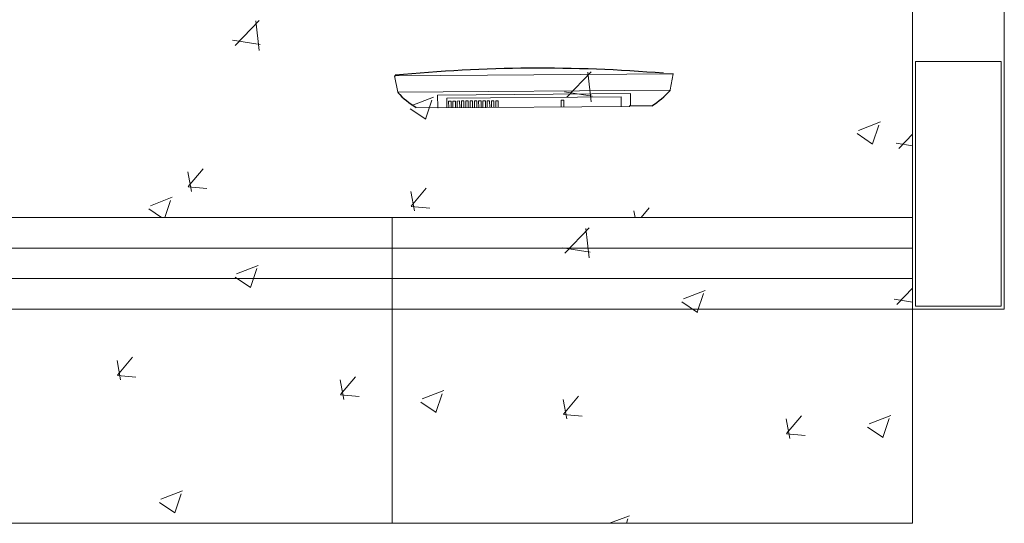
# Model space of a CAD drawing. Header units: feet. Extents: x 8 to 127, y 6 to 90.
# Tile 126 of 256: x 40.636 to 41.44, y 49.85 to 50.262. Entities that reach past the tile are written whole.
import ezdxf

# ---------------------------------------------------------------- set-up
doc = ezdxf.new("R2010")
doc.units = ezdxf.units.FT
doc.header["$MEASUREMENT"] = 0
for name, color, linetype in [('Alvenaria', 7, 'Continuous'), ('ESQUADRIAS', 252, 'Continuous'), ('FINA', 7, 'Continuous'), ('MOBILIÁRIO2', 250, 'Continuous'), ('NO ESPESSURA', 250, 'Continuous')]:
    doc.layers.add(name, color=color, linetype=linetype)

msp = doc.modelspace()

# ---------------------------------------------------------------- linework, layer by layer
at = {"layer": 'Alvenaria', "lineweight": 5}
for p, q in [((41.44022, 51.47504), (41.44022, 50.02504)), ((41.36522, 50.02504), (41.36522, 51.40004)), ((41.44022, 50.02504), (41.36522, 50.02504))]:
    msp.add_line(p, q, dxfattribs=at)
at = {"layer": 'ESQUADRIAS', "lineweight": 5}
for p, q in [((39.86522, 50.10004), (41.36522, 50.10004)), ((39.86522, 50.07504), (41.36522, 50.07504)), ((39.86522, 50.05004), (41.36522, 50.05004)), ((39.86522, 50.02504), (41.36522, 50.02504))]:
    msp.add_line(p, q, dxfattribs=at)
at = {"layer": 'FINA', "linetype": 'Continuous', "lineweight": 5}
for p, q in [((41.43758, 50.22754), (41.36758, 50.22754)), ((41.36758, 50.22754), (41.36758, 50.02754)), ((41.43758, 50.02754), (41.43758, 50.22754)), ((41.36758, 50.02754), (41.43758, 50.02754))]:
    msp.add_line(p, q, dxfattribs=at)
at = {"layer": 'MOBILIÁRIO2', "lineweight": 5}
for p, q in [((41.1697, 50.21757), (40.94222, 50.21588)), ((41.1697, 50.21757), (40.94222, 50.21588)), ((40.94222, 50.21594), (40.94322, 50.21578)), ((40.94222, 50.21594), (40.94322, 50.21578)), ((40.94479, 50.20253), (40.94223, 50.21581)), ((40.94479, 50.20253), (40.94223, 50.21581)), ((40.94322, 50.21578), (40.94266, 50.21628)), ((40.94322, 50.21578), (40.94266, 50.21628)), ((41.1623, 50.21748), (41.1697, 50.21765)), ((41.1623, 50.21748), (41.1697, 50.21765)), ((41.16969, 50.21749), (41.16734, 50.20427)), ((41.16969, 50.21749), (41.16734, 50.20427)), ((40.94578, 50.20262), (40.94479, 50.20253)), ((40.94578, 50.20262), (40.94479, 50.20253)), ((41.16729, 50.20405), (40.94483, 50.2024)), ((41.16729, 50.20405), (40.94483, 50.2024)), ((40.9449, 50.20229), (40.94578, 50.20262)), ((40.9449, 50.20229), (40.94578, 50.20262)), ((40.97735, 50.20014), (41.13481, 50.20131)), ((40.97735, 50.20014), (41.13481, 50.20131)), ((40.97742, 50.19014), (40.97735, 50.20014)), ((40.97742, 50.19014), (40.97735, 50.20014)), ((41.12735, 50.19875), (40.98485, 50.19769)), ((41.12735, 50.19875), (40.98485, 50.19769)), ((41.1274, 50.19075), (41.12735, 50.19875)), ((41.1274, 50.19075), (41.12735, 50.19875)), ((41.13481, 50.20131), (41.13489, 50.19131)), ((41.13481, 50.20131), (41.13489, 50.19131)), ((41.16734, 50.20427), (41.16722, 50.20394)), ((41.16734, 50.20427), (41.16722, 50.20394)), ((40.97742, 50.19014), (40.95991, 50.19001)), ((40.97742, 50.19014), (40.95991, 50.19001)), ((41.13439, 50.1908), (40.97792, 50.18964)), ((41.13439, 50.1908), (40.97792, 50.18964)), ((40.98485, 50.19769), (40.98491, 50.18969)), ((40.98485, 50.19769), (40.98491, 50.18969)), ((40.98637, 50.1952), (40.98837, 50.19522)), ((40.98637, 50.1952), (40.98837, 50.19522)), ((40.98641, 50.1897), (40.98637, 50.1952)), ((40.98641, 50.1897), (40.98637, 50.1952)), ((40.98837, 50.19522), (40.98841, 50.18972)), ((40.98837, 50.19522), (40.98841, 50.18972)), ((40.98987, 50.19523), (40.99187, 50.19524)), ((40.98987, 50.19523), (40.99187, 50.19524)), ((40.98991, 50.18973), (40.98987, 50.19523)), ((40.98991, 50.18973), (40.98987, 50.19523)), ((40.99187, 50.19524), (40.99191, 50.18974)), ((40.99187, 50.19524), (40.99191, 50.18974)), ((40.99337, 50.19525), (40.99537, 50.19527)), ((40.99337, 50.19525), (40.99537, 50.19527)), ((40.99341, 50.18975), (40.99337, 50.19525)), ((40.99341, 50.18975), (40.99337, 50.19525)), ((40.99537, 50.19527), (40.99541, 50.18977)), ((40.99537, 50.19527), (40.99541, 50.18977)), ((40.99687, 50.19528), (40.99887, 50.19529)), ((40.99687, 50.19528), (40.99887, 50.19529)), ((40.99691, 50.18978), (40.99687, 50.19528)), ((40.99691, 50.18978), (40.99687, 50.19528)), ((40.99887, 50.19529), (40.99891, 50.18979)), ((40.99887, 50.19529), (40.99891, 50.18979)), ((41.00037, 50.19531), (41.00237, 50.19532)), ((41.00037, 50.19531), (41.00237, 50.19532)), ((41.00041, 50.18981), (41.00037, 50.19531)), ((41.00041, 50.18981), (41.00037, 50.19531)), ((41.00237, 50.19532), (41.00241, 50.18982)), ((41.00237, 50.19532), (41.00241, 50.18982)), ((41.00387, 50.19533), (41.00587, 50.19535)), ((41.00387, 50.19533), (41.00587, 50.19535)), ((41.00391, 50.18983), (41.00387, 50.19533)), ((41.00391, 50.18983), (41.00387, 50.19533)), ((41.00587, 50.19535), (41.00591, 50.18985)), ((41.00587, 50.19535), (41.00591, 50.18985)), ((41.00737, 50.19536), (41.00937, 50.19537)), ((41.00737, 50.19536), (41.00937, 50.19537)), ((41.00741, 50.18986), (41.00737, 50.19536)), ((41.00741, 50.18986), (41.00737, 50.19536)), ((41.00937, 50.19537), (41.00941, 50.18987)), ((41.00937, 50.19537), (41.00941, 50.18987)), ((41.01087, 50.19538), (41.01287, 50.1954)), ((41.01087, 50.19538), (41.01287, 50.1954)), ((41.01091, 50.18988), (41.01087, 50.19538)), ((41.01091, 50.18988), (41.01087, 50.19538)), ((41.01287, 50.1954), (41.01291, 50.1899)), ((41.01287, 50.1954), (41.01291, 50.1899)), ((41.01437, 50.19541), (41.01637, 50.19542)), ((41.01437, 50.19541), (41.01637, 50.19542)), ((41.01441, 50.18991), (41.01437, 50.19541)), ((41.01441, 50.18991), (41.01437, 50.19541)), ((41.01637, 50.19542), (41.01641, 50.18992)), ((41.01637, 50.19542), (41.01641, 50.18992)), ((41.01787, 50.19544), (41.01987, 50.19545)), ((41.01787, 50.19544), (41.01987, 50.19545)), ((41.01791, 50.18994), (41.01787, 50.19544)), ((41.01791, 50.18994), (41.01787, 50.19544)), ((41.01987, 50.19545), (41.01991, 50.18995)), ((41.01987, 50.19545), (41.01991, 50.18995)), ((41.02137, 50.19546), (41.02337, 50.19548)), ((41.02137, 50.19546), (41.02337, 50.19548)), ((41.02141, 50.18996), (41.02137, 50.19546)), ((41.02141, 50.18996), (41.02137, 50.19546)), ((41.02337, 50.19548), (41.02341, 50.18998)), ((41.02337, 50.19548), (41.02341, 50.18998)), ((41.02487, 50.19549), (41.02687, 50.1955)), ((41.02487, 50.19549), (41.02687, 50.1955)), ((41.02491, 50.18999), (41.02487, 50.19549)), ((41.02491, 50.18999), (41.02487, 50.19549)), ((41.02687, 50.1955), (41.02691, 50.19)), ((41.02687, 50.1955), (41.02691, 50.19)), ((41.07836, 50.19589), (41.08036, 50.1959)), ((41.07836, 50.19589), (41.08036, 50.1959)), ((41.07841, 50.19039), (41.07836, 50.19589)), ((41.07841, 50.19039), (41.07836, 50.19589)), ((41.08036, 50.1959), (41.08041, 50.1904)), ((41.08036, 50.1959), (41.08041, 50.1904)), ((41.13389, 50.1913), (41.1524, 50.19144)), ((39.86522, 50.10004), (41.36522, 50.10004)), ((40.94022, 50.10004), (40.94022, 49.85004)), ((41.36522, 49.85004), (41.36522, 50.02504)), ((39.86522, 49.85004), (41.36522, 49.85004))]:
    msp.add_line(p, q, dxfattribs=at)
at = {"layer": 'MOBILIÁRIO2'}
for centre, radius, start, end in [((41.06123, 49.00723), 1.21485, 85.24877, 95.60114), ((41.06123, 49.00723), 1.21485, 85.24877, 95.60114), ((40.94272, 50.21578), 0.0005, 0, 0), ((40.94272, 50.21578), 0.0005, 0, 0), ((40.94528, 50.20262), 0.0005, 0, 0), ((40.94528, 50.20262), 0.0005, 0, 0), ((40.99091, 50.24317), 0.06155, 221.61942, 239.74554), ((40.99091, 50.24317), 0.06155, 221.61942, 239.74554), ((41.12061, 50.24414), 0.06155, 301.10253, 319.22865), ((41.12061, 50.24414), 0.06155, 301.10253, 319.22865), ((41.16684, 50.20427), 0.0005, 0, 0), ((41.16684, 50.20427), 0.0005, 0, 0)]:
    msp.add_arc(centre, radius, start, end, dxfattribs=at)
at = {"layer": 'MOBILIÁRIO2', "lineweight": 5}
msp.add_arc((40.97792, 50.19014), 0.0005, 203.0439, 270.42403, dxfattribs=at)
msp.add_arc((40.97792, 50.19014), 0.0005, 203.0439, 270.42403, dxfattribs=at)
at = {"layer": 'NO ESPESSURA', "linetype": 'Continuous', "lineweight": 5}
for p, q in [((40.81192, 50.24051), (40.8317, 50.26112)), ((40.83172, 50.23668), (40.82892, 50.2608)), ((40.80986, 50.24487), (40.83245, 50.24137)), ((41.083, 50.19846), (41.10278, 50.21908)), ((41.1028, 50.19464), (41.1, 50.21876)), ((40.95622, 50.19162), (40.974, 50.19845)), ((41.08094, 50.20283), (41.10353, 50.19932)), ((40.96753, 50.18051), (40.97268, 50.19585)), ((40.95501, 50.18897), (40.96765, 50.18044)), ((41.32125, 50.17128), (41.33903, 50.17811)), ((41.33256, 50.16016), (41.33771, 50.17551)), ((41.32004, 50.16862), (41.33268, 50.1601)), ((41.35408, 50.15642), (41.36522, 50.16803)), ((41.35202, 50.16078), (41.36522, 50.15874)), ((40.77626, 50.12139), (40.77332, 50.13731)), ((40.77366, 50.12526), (40.78591, 50.13985)), ((40.77364, 50.12504), (40.78882, 50.12371)), ((40.95844, 50.10545), (40.95551, 50.12137)), ((40.95584, 50.10932), (40.96809, 50.12391)), ((40.7428, 50.1097), (40.76059, 50.11653)), ((40.7546, 50.10004), (40.75926, 50.11393)), ((40.7416, 50.10704), (40.75197, 50.10004)), ((40.95583, 50.1091), (40.97101, 50.10777)), ((41.13868, 50.10004), (41.13769, 50.10543)), ((41.14362, 50.10004), (41.15027, 50.10797)), ((41.08136, 50.07086), (41.10114, 50.09148)), ((41.10118, 50.06704), (41.09837, 50.09116)), ((41.07931, 50.07521), (41.1019, 50.0717)), ((40.81311, 50.054), (40.8309, 50.06083)), ((40.82443, 50.04289), (40.82958, 50.05824)), ((40.81191, 50.05135), (40.82455, 50.04283)), ((41.17814, 50.03366), (41.19593, 50.04049)), ((41.18946, 50.02255), (41.19461, 50.0379)), ((41.35244, 50.02882), (41.36522, 50.04214)), ((41.17694, 50.03101), (41.18958, 50.02249)), ((41.35039, 50.03316), (41.36522, 50.03087)), ((40.71849, 49.9673), (40.71555, 49.98322)), ((40.71583, 49.97116), (40.72808, 49.98575)), ((40.71581, 49.97094), (40.73099, 49.96961)), ((40.90067, 49.95136), (40.89773, 49.96728)), ((40.89802, 49.95522), (40.91026, 49.96981)), ((40.96473, 49.95174), (40.98251, 49.95856)), ((40.898, 49.955), (40.91318, 49.95367)), ((40.96353, 49.94909), (40.97616, 49.94057)), ((40.97604, 49.94063), (40.98119, 49.95598)), ((41.08285, 49.93542), (41.07992, 49.95134)), ((41.0802, 49.93928), (41.09245, 49.95387)), ((41.08018, 49.93906), (41.09536, 49.93773)), ((41.26504, 49.91948), (41.2621, 49.9354)), ((41.26238, 49.92334), (41.27463, 49.93793)), ((41.32976, 49.93139), (41.34754, 49.93822)), ((41.34107, 49.92029), (41.34623, 49.93563)), ((41.32856, 49.92875), (41.34119, 49.92022)), ((41.26237, 49.92312), (41.27755, 49.92179)), ((40.75131, 49.86981), (40.7691, 49.87664)), ((40.76263, 49.8587), (40.76778, 49.87405)), ((40.75011, 49.86717), (40.76274, 49.85864)), ((41.11783, 49.85004), (41.13413, 49.8563)), ((41.13158, 49.85004), (41.13281, 49.85371))]:
    msp.add_line(p, q, dxfattribs=at)

doc.saveas('drawing.dxf')
